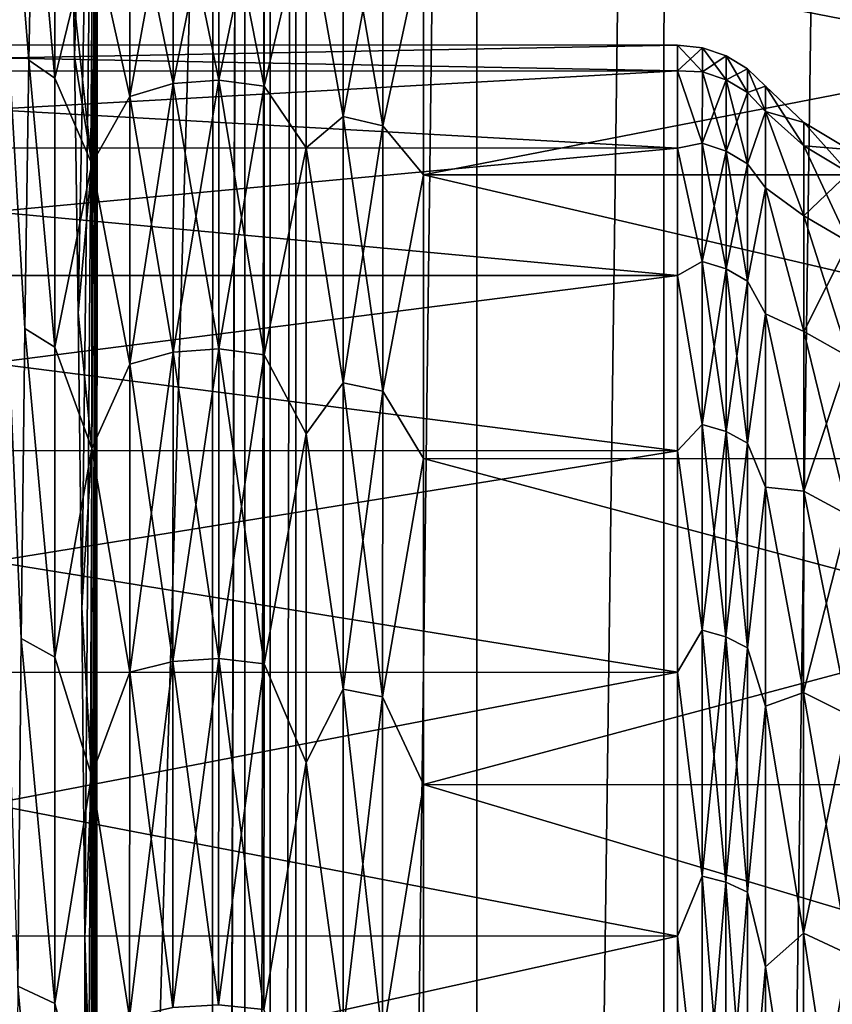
# Model space of a CAD drawing. Header units: metres. Extents: x -205 to 205, y -104 to 104.
# Tile 116 of 256: x -171.34 to -167.82, y 11.25 to 15.51. Entities that reach past the tile are written whole.
import ezdxf

# ---------------------------------------------------------------- set-up
doc = ezdxf.new("R2010")
doc.units = ezdxf.units.M
doc.layers.add('solid_01_2-CONSUMER_EHM_BOX_SW0001', color=7, linetype='CONTINUOUS')

msp = doc.modelspace()

# ---------------------------------------------------------------- linework, layer by layer
at = {"layer": 'solid_01_2-CONSUMER_EHM_BOX_SW0001'}
for points in [[(-200.010849, -74.958488), (-200.010773, 75.041512), (-0.010778, 75.04142)], [(-0.010849, -74.95858), (-200.010849, -74.958488), (-0.010778, 75.04142)], [(-173.512405, -37.4473, 108.5), (-88.501671, 37.540531, 108.5), (-173.501678, 37.5527, 108.5)], [(-173.512405, -37.4473, 108.5), (-88.512413, -37.459469, 108.5), (-88.501671, 37.540531, 108.5)], [(-170.361603, 31.579407, 63.099998), (-170.508255, -20.249424, 63.099998), (-170.508057, -18.946032, 63.099998)], [(-170.361603, 31.579407, 63.099998), (-170.370651, -31.474907, 63.099998), (-170.508255, -20.249424, 63.099998)], [(-170.361603, 31.579407, 63.099998), (-170.508057, -18.946032, 63.099998), (-170.502625, 19.050575, 63.099998)], [(-170.250961, 31.544924, 63.099998), (-170.370651, -31.474907, 63.099998), (-170.361603, 31.579407, 63.099998)], [(-170.250961, 31.544924, 63.099998), (-170.259995, -31.440454, 63.099998), (-170.370651, -31.474907, 63.099998)], [(-170.140442, 31.49754, 63.099998), (-170.259995, -31.440454, 63.099998), (-170.250961, 31.544924, 63.099998)], [(-170.140442, 31.49754, 63.099998), (-170.14946, -31.393101, 63.099998), (-170.259995, -31.440454, 63.099998)], [(-169.356339, 31.160713, 63.099998), (-170.14946, -31.393101, 63.099998), (-170.140442, 31.49754, 63.099998)], [(-169.356339, 31.160713, 63.099998), (-169.365234, -31.056498, 63.099998), (-170.14946, -31.393101, 63.099998)], [(-168.545578, 30.946577, 63.099998), (-169.365234, -31.056498, 63.099998), (-169.356339, 31.160713, 63.099998)], [(-168.545578, 30.946577, 63.099998), (-168.554428, -30.842594, 63.099998), (-169.365234, -31.056498, 63.099998)], [(-167.699509, 30.854471, 63.099998), (-168.554428, -30.842594, 63.099998), (-168.545578, 30.946577, 63.099998)], [(-167.699509, 30.854471, 63.099998), (-167.708328, -30.750729, 63.099998), (-168.554428, -30.842594, 63.099998)], [(-171.602295, 19.050734, 63.099998), (-170.502625, 19.050575, 63.099998), (-171.607727, -18.945875, 63.099998)], [(-171.607727, -18.945875, 63.099998), (-170.502625, 19.050575, 63.099998), (-170.508057, -18.946032, 63.099998)], [(-171.602295, 19.050734, 63.099998), (-171.347366, 11.325692, 38.651791), (-171.332932, 12.831381, 37.294266)], [(-171.602295, 19.050734, 63.099998), (-171.332932, 12.831381, 37.294266), (-171.316849, 14.173913, 35.776382)], [(-171.602295, 19.050734, 63.099998), (-171.316849, 14.173913, 35.776382), (-171.299316, 15.336288, 34.117619)], [(-171.602295, 19.050734, 63.099998), (-171.299316, 15.336288, 34.117619), (-171.280548, 16.303822, 32.339222)], [(-171.102051, 15.352607, 15.282273), (-171.004395, 18.552343, 6), (-171.106506, 15.609095, 15.710594)], [(-171.08551, 14.242788, 13.686998), (-171.004395, 18.552343, 6), (-171.102051, 15.352607, 15.282273)], [(-171.070328, 12.965857, 12.220572), (-171.004395, 18.552343, 6), (-171.08551, 14.242788, 13.686998)], [(-171.070328, 12.965857, 12.220572), (-171.056717, 11.536495, 10.900205), (-171.004395, 18.552343, 6)], [(-171.004395, 18.552343, 6), (-171.056717, 11.536495, 10.900205), (-171.0439, 9.872825, 9.654189)], [(-171.004395, 18.552343, 6), (-171.0439, 9.872825, 9.654189), (-171.033218, 8.07424, 8.610086)], [(-171.004395, 18.552343, 6), (-171.033218, 8.07424, 8.610086), (-171.024841, 6.166399, 7.783002)], [(-171.004395, 18.552343, 6), (-171.024841, 6.166399, 7.783002), (-171.018845, 4.175749, 7.184182)], [(-171.004395, 18.552343, 6), (-171.018845, 4.175749, 7.184182), (-171.01535, 2.127889, 6.821424)], [(-171.004395, 18.552343, 6), (-171.01535, 2.127889, 6.821424), (-171.014374, 0.052396, 6.7)], [(-171.004395, 18.552343, 6), (-171.014374, 0.052396, 6.7), (-171.009689, -18.447657, 6)], [(-162.804398, 18.551168, 6), (-171.004395, 18.552343, 6), (-171.009689, -18.447657, 6)], [(-162.804398, 18.551168, 6), (-171.009689, -18.447657, 6), (-162.809692, -18.44883, 6)], [(-171.280548, 16.303822, 32.339222), (-171.299316, 15.336288, 34.117619), (-171.187241, 15.258441, 34.054607)], [(-171.280548, 16.303822, 32.339222), (-171.187241, 15.258441, 34.054607), (-171.187103, 16.232605, 32.291992)], [(-171.027267, 15.919539, 32.468727), (-171.187103, 16.232605, 32.291992), (-171.187241, 15.258441, 34.054607)], [(-170.476669, 16.224216, 32.287998), (-170.674759, 16.208218, 32.280281), (-170.674911, 15.235518, 34.040249)], [(-170.476807, 15.25055, 34.049713), (-170.476669, 16.224216, 32.287998), (-170.674911, 15.235518, 34.040249)], [(-170.476669, 16.224216, 16.712), (-170.476807, 15.25055, 14.950286), (-170.674759, 16.208218, 16.719719)], [(-170.280457, 15.223741, 14.967113), (-170.476807, 15.25055, 14.950286), (-170.476669, 16.224216, 16.712)], [(-170.280319, 16.19569, 32.274277), (-170.476669, 16.224216, 32.287998), (-170.476807, 15.25055, 34.049713)], [(-170.280319, 16.19569, 16.725723), (-170.280457, 15.223741, 14.967113), (-170.476669, 16.224216, 16.712)], [(-170.674759, 16.208218, 32.280281), (-170.862366, 16.148685, 32.251598), (-170.862503, 15.179572, 34.005081)], [(-170.674911, 15.235518, 34.040249), (-170.674759, 16.208218, 32.280281), (-170.862503, 15.179572, 34.005081)], [(-170.674759, 16.208218, 16.719719), (-170.674911, 15.235518, 14.959749), (-170.862366, 16.148685, 16.7484)], [(-170.476807, 15.25055, 14.950286), (-170.674911, 15.235518, 14.959749), (-170.674759, 16.208218, 16.719719)], [(-170.280457, 15.223741, 34.032887), (-170.280319, 16.19569, 32.274277), (-170.476807, 15.25055, 34.049713)], [(-170.098022, 15.993627, 16.493921), (-170.280457, 15.223741, 14.967113), (-170.280319, 16.19569, 16.725723)], [(-170.098022, 15.993627, 32.506077), (-170.280319, 16.19569, 32.274277), (-170.280457, 15.223741, 34.032887)], [(-170.862503, 15.179572, 34.005081), (-170.862366, 16.148685, 32.251598), (-171.027267, 15.919539, 32.468727)], [(-170.862366, 16.148685, 16.7484), (-170.862503, 15.179572, 14.99492), (-171.027267, 15.919539, 16.531273)], [(-170.674911, 15.235518, 14.959749), (-170.862503, 15.179572, 14.99492), (-170.862366, 16.148685, 16.7484)], [(-169.937851, 15.092171, 15.049754), (-170.098022, 15.993627, 16.493921), (-169.937714, 16.055695, 16.793119)], [(-169.937714, 16.055695, 32.206882), (-170.098022, 15.993627, 32.506077), (-169.937851, 15.092171, 33.950245)], [(-169.937714, 16.055695, 32.206882), (-169.937851, 15.092171, 33.950245), (-169.766281, 16.013487, 32.186565)], [(-169.937851, 15.092171, 15.049754), (-169.937714, 16.055695, 16.793119), (-169.766418, 15.052504, 15.074663)], [(-169.937714, 16.055695, 16.793119), (-169.766281, 16.013487, 16.813433), (-169.766418, 15.052504, 15.074663)], [(-169.937851, 15.092171, 33.950245), (-169.766418, 15.052504, 33.925335), (-169.766281, 16.013487, 32.186565)], [(-169.58963, 15.869438, 32.443745), (-169.766281, 16.013487, 32.186565), (-169.766418, 15.052504, 33.925335)], [(-169.766418, 15.052504, 15.074663), (-169.766281, 16.013487, 16.813433), (-169.58963, 15.869438, 16.556255)], [(-170.098022, 15.993627, 16.493921), (-170.098175, 14.956388, 14.697371), (-170.280457, 15.223741, 14.967113)], [(-170.098175, 14.956388, 34.302631), (-170.098022, 15.993627, 32.506077), (-170.280457, 15.223741, 34.032887)], [(-169.937851, 15.092171, 15.049754), (-170.098175, 14.956388, 14.697371), (-170.098022, 15.993627, 16.493921)], [(-169.937851, 15.092171, 33.950245), (-170.098022, 15.993627, 32.506077), (-170.098175, 14.956388, 34.302631)], [(-171.02742, 14.887147, 34.256901), (-171.027267, 15.919539, 32.468727), (-171.187241, 15.258441, 34.054607)], [(-171.106506, 15.609095, 15.710594), (-171.027267, 15.919539, 16.531273), (-171.02742, 14.887147, 14.743098)], [(-170.862503, 15.179572, 34.005081), (-171.027267, 15.919539, 32.468727), (-171.02742, 14.887147, 34.256901)], [(-170.862503, 15.179572, 14.99492), (-171.02742, 14.887147, 14.743098), (-171.027267, 15.919539, 16.531273)], [(-169.589767, 14.840275, 34.226311), (-169.58963, 15.869438, 32.443745), (-169.766418, 15.052504, 33.925335)], [(-169.766418, 15.052504, 15.074663), (-169.58963, 15.869438, 16.556255), (-169.589767, 14.840275, 14.773691)], [(-164.304779, 15.868699, 32.443691), (-169.58963, 15.869438, 32.443745), (-169.589767, 14.840275, 34.226311)], [(-164.304916, 14.839557, 14.773755), (-169.589767, 14.840275, 14.773691), (-169.58963, 15.869438, 16.556255)], [(-164.304916, 14.83954, 34.226269), (-164.304779, 15.868699, 32.443691), (-169.589767, 14.840275, 34.226311)], [(-164.304779, 15.86871, 16.556332), (-164.304916, 14.839557, 14.773755), (-169.58963, 15.869438, 16.556255)], [(-171.102051, 15.352607, 15.282273), (-171.106506, 15.609095, 15.710594), (-171.02742, 14.887147, 14.743098)], [(-174.433197, 15.288851, 22.639496), (-168.48912, 15.401983, 24.5), (-174.433182, 15.402834, 24.5)], [(-174.433197, 15.288851, 26.360504), (-174.433182, 15.402834, 24.5), (-168.489136, 15.290065, 26.350239)], [(-174.433197, 15.288851, 22.639496), (-168.489136, 15.290065, 22.649761), (-168.48912, 15.401983, 24.5)], [(-174.433182, 15.402834, 24.5), (-168.48912, 15.401983, 24.5), (-168.489136, 15.290065, 26.350239)], [(-168.381485, 15.390246, 24.5), (-168.48912, 15.401983, 24.5), (-168.489136, 15.290065, 22.649761)], [(-168.489136, 15.290065, 26.350239), (-168.48912, 15.401983, 24.5), (-168.3815, 15.286534, 26.280666)], [(-168.3815, 15.286534, 26.280666), (-168.48912, 15.401983, 24.5), (-168.381485, 15.390246, 24.5)], [(-168.3815, 15.286534, 22.719334), (-168.381485, 15.390246, 24.5), (-168.489136, 15.290065, 22.649761)], [(-168.27861, 15.35548, 24.5), (-168.381485, 15.390246, 24.5), (-168.3815, 15.286534, 22.719334)], [(-168.278625, 15.252003, 26.27663), (-168.3815, 15.286534, 26.280666), (-168.381485, 15.390246, 24.5)], [(-168.278625, 15.252003, 26.27663), (-168.381485, 15.390246, 24.5), (-168.27861, 15.35548, 24.5)], [(-171.299316, 15.336288, 34.117619), (-171.316849, 14.173913, 35.776382), (-171.187408, 14.093052, 35.697071)], [(-171.299316, 15.336288, 34.117619), (-171.187408, 14.093052, 35.697071), (-171.187241, 15.258441, 34.054607)], [(-171.08551, 14.242788, 13.686998), (-171.102051, 15.352607, 15.282273), (-171.02742, 14.887147, 14.743098)], [(-168.278625, 15.252003, 22.72337), (-168.27861, 15.35548, 24.5), (-168.3815, 15.286534, 22.719334)], [(-168.185669, 15.299324, 24.5), (-168.27861, 15.35548, 24.5), (-168.278625, 15.252003, 22.72337)], [(-168.185684, 15.196226, 26.270113), (-168.278625, 15.252003, 26.27663), (-168.27861, 15.35548, 24.5)], [(-168.185684, 15.196226, 26.270113), (-168.27861, 15.35548, 24.5), (-168.185669, 15.299324, 24.5)], [(-174.433243, 14.957135, 20.828207), (-168.489182, 14.95594, 20.826504), (-168.489136, 15.290065, 22.649761)], [(-174.433197, 15.288851, 22.639496), (-174.433243, 14.957135, 20.828207), (-168.489136, 15.290065, 22.649761)], [(-174.433243, 14.957135, 28.171793), (-174.433197, 15.288851, 26.360504), (-168.489182, 14.95594, 28.173496)], [(-174.433197, 15.288851, 26.360504), (-168.489136, 15.290065, 26.350239), (-168.489182, 14.95594, 28.173496)], [(-168.381546, 14.976801, 20.962749), (-168.489136, 15.290065, 22.649761), (-168.489182, 14.95594, 20.826504)], [(-168.489182, 14.95594, 28.173496), (-168.489136, 15.290065, 26.350239), (-168.381546, 14.976801, 28.037251)], [(-168.381546, 14.976801, 20.962749), (-168.3815, 15.286534, 22.719334), (-168.489136, 15.290065, 22.649761)], [(-168.489136, 15.290065, 26.350239), (-168.3815, 15.286534, 26.280666), (-168.381546, 14.976801, 28.037251)], [(-168.278625, 15.252003, 22.72337), (-168.3815, 15.286534, 22.719334), (-168.381546, 14.976801, 20.962749)], [(-168.278671, 14.942971, 28.029236), (-168.381546, 14.976801, 28.037251), (-168.3815, 15.286534, 26.280666)], [(-168.278625, 15.252003, 26.27663), (-168.278671, 14.942971, 28.029236), (-168.3815, 15.286534, 26.280666)], [(-168.185684, 15.196226, 22.729887), (-168.185669, 15.299324, 24.5), (-168.278625, 15.252003, 22.72337)], [(-168.185684, 15.196226, 22.729887), (-168.107117, 15.224509, 24.5), (-168.185669, 15.299324, 24.5)], [(-168.185684, 15.196226, 26.270113), (-168.185669, 15.299324, 24.5), (-168.107132, 15.113884, 26.328852)], [(-168.185669, 15.299324, 24.5), (-168.107117, 15.224509, 24.5), (-168.107132, 15.113884, 26.328852)], [(-171.02742, 14.887147, 34.256901), (-171.187241, 15.258441, 34.054607), (-171.187408, 14.093052, 35.697071)], [(-170.674911, 15.235518, 34.040249), (-170.862503, 15.179572, 34.005081), (-170.862671, 14.020224, 35.63903)], [(-170.675064, 14.071879, 35.680244), (-170.674911, 15.235518, 34.040249), (-170.862671, 14.020224, 35.63903)], [(-170.674911, 15.235518, 14.959749), (-170.675064, 14.071879, 13.319756), (-170.862503, 15.179572, 14.99492)], [(-170.476807, 15.25055, 34.049713), (-170.674911, 15.235518, 34.040249), (-170.675064, 14.071879, 35.680244)], [(-170.476974, 14.085758, 35.691334), (-170.476807, 15.25055, 34.049713), (-170.675064, 14.071879, 35.680244)], [(-170.476974, 14.085758, 13.308665), (-170.675064, 14.071879, 13.319756), (-170.674911, 15.235518, 14.959749)], [(-170.476807, 15.25055, 14.950286), (-170.476974, 14.085758, 13.308665), (-170.674911, 15.235518, 14.959749)], [(-170.280624, 14.061001, 13.328385), (-170.476974, 14.085758, 13.308665), (-170.476807, 15.25055, 14.950286)], [(-170.280457, 15.223741, 34.032887), (-170.476807, 15.25055, 34.049713), (-170.476974, 14.085758, 35.691334)], [(-170.280457, 15.223741, 14.967113), (-170.280624, 14.061001, 13.328385), (-170.476807, 15.25055, 14.950286)], [(-168.278671, 14.942971, 20.970764), (-168.278625, 15.252003, 22.72337), (-168.381546, 14.976801, 20.962749)], [(-168.185684, 15.196226, 22.729887), (-168.278625, 15.252003, 22.72337), (-168.278671, 14.942971, 20.970764)], [(-168.18573, 14.888329, 28.016289), (-168.278671, 14.942971, 28.029236), (-168.278625, 15.252003, 26.27663)], [(-168.185684, 15.196226, 26.270113), (-168.18573, 14.888329, 28.016289), (-168.278625, 15.252003, 26.27663)], [(-170.280624, 14.061001, 35.671616), (-170.280457, 15.223741, 34.032887), (-170.476974, 14.085758, 35.691334)], [(-170.098175, 14.956388, 14.697371), (-170.280624, 14.061001, 13.328385), (-170.280457, 15.223741, 14.967113)], [(-170.098175, 14.956388, 34.302631), (-170.280457, 15.223741, 34.032887), (-170.280624, 14.061001, 35.671616)], [(-168.18573, 14.888329, 20.983711), (-168.185684, 15.196226, 22.729887), (-168.278671, 14.942971, 20.970764)], [(-168.185684, 15.196226, 26.270113), (-168.107132, 15.113884, 26.328852), (-168.18573, 14.888329, 28.016289)], [(-168.18573, 14.888329, 20.983711), (-168.107132, 15.113884, 22.671148), (-168.185684, 15.196226, 22.729887)], [(-168.185684, 15.196226, 22.729887), (-168.107132, 15.113884, 22.671148), (-168.107117, 15.224509, 24.5)], [(-168.107132, 15.113884, 26.328852), (-168.107117, 15.224509, 24.5), (-167.942169, 14.965869, 26.243193)], [(-168.107132, 15.113884, 22.671148), (-167.942154, 15.067399, 24.5), (-168.107117, 15.224509, 24.5)], [(-168.107117, 15.224509, 24.5), (-167.942154, 15.067399, 24.5), (-167.942169, 14.965869, 26.243193)], [(-170.862671, 14.020224, 35.63903), (-170.862503, 15.179572, 34.005081), (-171.02742, 14.887147, 34.256901)], [(-170.862503, 15.179572, 14.99492), (-170.862671, 14.020224, 13.36097), (-171.02742, 14.887147, 14.743098)], [(-170.675064, 14.071879, 13.319756), (-170.862671, 14.020224, 13.36097), (-170.862503, 15.179572, 14.99492)], [(-168.18573, 14.888329, 28.016289), (-168.107132, 15.113884, 26.328852), (-168.107178, 14.783622, 28.131037)], [(-168.18573, 14.888329, 20.983711), (-168.107178, 14.783622, 20.868963), (-168.107132, 15.113884, 22.671148)], [(-168.107178, 14.783622, 28.131037), (-168.107132, 15.113884, 26.328852), (-167.942215, 14.662654, 27.962811)], [(-167.942215, 14.662654, 21.037189), (-168.107132, 15.113884, 22.671148), (-168.107178, 14.783622, 20.868963)], [(-168.107132, 15.113884, 26.328852), (-167.942169, 14.965869, 26.243193), (-167.942215, 14.662654, 27.962811)], [(-167.942169, 14.965869, 22.756807), (-167.942154, 15.067399, 24.5), (-168.107132, 15.113884, 22.671148)], [(-167.942215, 14.662654, 21.037189), (-167.942169, 14.965869, 22.756807), (-168.107132, 15.113884, 22.671148)], [(-169.938019, 13.939511, 13.425232), (-170.098175, 14.956388, 14.697371), (-169.937851, 15.092171, 15.049754)], [(-169.937851, 15.092171, 33.950245), (-170.098175, 14.956388, 34.302631), (-169.938019, 13.939511, 35.574768)], [(-169.937851, 15.092171, 33.950245), (-169.938019, 13.939511, 35.574768), (-169.766418, 15.052504, 33.925335)], [(-169.938019, 13.939511, 13.425232), (-169.937851, 15.092171, 15.049754), (-169.766571, 13.902882, 13.454423)], [(-169.937851, 15.092171, 15.049754), (-169.766418, 15.052504, 15.074663), (-169.766571, 13.902882, 13.454423)], [(-167.746994, 14.848738, 26.229506), (-167.942169, 14.965869, 26.243193), (-167.942154, 15.067399, 24.5)], [(-167.942169, 14.965869, 22.756807), (-167.746979, 14.949471, 24.5), (-167.942154, 15.067399, 24.5)], [(-167.746979, 14.949471, 24.5), (-167.746994, 14.848738, 26.229506), (-167.942154, 15.067399, 24.5)], [(-169.938019, 13.939511, 35.574768), (-169.766571, 13.902882, 35.545578), (-169.766418, 15.052504, 33.925335)], [(-169.589767, 14.840275, 34.226311), (-169.766418, 15.052504, 33.925335), (-169.766571, 13.902882, 35.545578)], [(-169.766571, 13.902882, 13.454423), (-169.766418, 15.052504, 15.074663), (-169.589767, 14.840275, 14.773691)], [(-168.381622, 14.465235, 19.254), (-168.381546, 14.976801, 20.962749), (-168.489182, 14.95594, 20.826504)], [(-168.489182, 14.95594, 28.173496), (-168.381546, 14.976801, 28.037251), (-168.381622, 14.465235, 29.746)], [(-168.278671, 14.942971, 20.970764), (-168.381546, 14.976801, 20.962749), (-168.381622, 14.465235, 19.254)], [(-168.278748, 14.432565, 29.734114), (-168.381622, 14.465235, 29.746), (-168.381546, 14.976801, 28.037251)], [(-168.278671, 14.942971, 28.029236), (-168.278748, 14.432565, 29.734114), (-168.381546, 14.976801, 28.037251)], [(-174.433243, 14.957135, 20.828207), (-174.433319, 14.40401, 19.05562), (-168.489182, 14.95594, 20.826504)], [(-174.433319, 14.40401, 29.94438), (-174.433243, 14.957135, 28.171793), (-168.489258, 14.404483, 29.943186)], [(-174.433319, 14.40401, 19.05562), (-168.489258, 14.404483, 19.056814), (-168.489182, 14.95594, 20.826504)], [(-174.433243, 14.957135, 28.171793), (-168.489182, 14.95594, 28.173496), (-168.489258, 14.404483, 29.943186)], [(-170.098175, 14.956388, 14.697371), (-170.098343, 13.717595, 13.033383), (-170.280624, 14.061001, 13.328385)], [(-170.098343, 13.717595, 35.966618), (-170.098175, 14.956388, 34.302631), (-170.280624, 14.061001, 35.671616)], [(-169.938019, 13.939511, 13.425232), (-170.098343, 13.717595, 13.033383), (-170.098175, 14.956388, 14.697371)], [(-169.938019, 13.939511, 35.574768), (-170.098175, 14.956388, 34.302631), (-170.098343, 13.717595, 35.966618)], [(-168.381622, 14.465235, 19.254), (-168.489182, 14.95594, 20.826504), (-168.489258, 14.404483, 19.056814)], [(-168.489258, 14.404483, 29.943186), (-168.489182, 14.95594, 28.173496), (-168.381622, 14.465235, 29.746)], [(-168.278748, 14.432565, 19.265886), (-168.278671, 14.942971, 20.970764), (-168.381622, 14.465235, 19.254)], [(-168.18573, 14.888329, 20.983711), (-168.278671, 14.942971, 20.970764), (-168.278748, 14.432565, 19.265886)], [(-168.185806, 14.379794, 29.714912), (-168.278748, 14.432565, 29.734114), (-168.278671, 14.942971, 28.029236)], [(-168.18573, 14.888329, 28.016289), (-168.185806, 14.379794, 29.714912), (-168.278671, 14.942971, 28.029236)], [(-167.747025, 14.547904, 27.935621), (-167.942215, 14.662654, 27.962811), (-167.942169, 14.965869, 26.243193)], [(-167.746994, 14.848738, 22.770494), (-167.942169, 14.965869, 22.756807), (-167.942215, 14.662654, 21.037189)], [(-167.746994, 14.848738, 26.229506), (-167.747025, 14.547904, 27.935621), (-167.942169, 14.965869, 26.243193)], [(-167.746994, 14.848738, 22.770494), (-167.746979, 14.949471, 24.5), (-167.942169, 14.965869, 22.756807)], [(-168.185806, 14.379794, 19.285088), (-168.18573, 14.888329, 20.983711), (-168.278748, 14.432565, 19.265886)], [(-168.18573, 14.888329, 28.016289), (-168.107178, 14.783622, 28.131037), (-168.185806, 14.379794, 29.714912)], [(-168.185806, 14.379794, 19.285088), (-168.107178, 14.783622, 20.868963), (-168.18573, 14.888329, 20.983711)], [(-171.027588, 13.654136, 35.913139), (-171.02742, 14.887147, 34.256901), (-171.187408, 14.093052, 35.697071)], [(-171.08551, 14.242788, 13.686998), (-171.02742, 14.887147, 14.743098), (-171.027588, 13.654136, 13.08686)], [(-170.862671, 14.020224, 35.63903), (-171.02742, 14.887147, 34.256901), (-171.027588, 13.654136, 35.913139)], [(-170.862671, 14.020224, 13.36097), (-171.027588, 13.654136, 13.08686), (-171.02742, 14.887147, 14.743098)], [(-167.747025, 14.547904, 21.064379), (-167.746994, 14.848738, 22.770494), (-167.942215, 14.662654, 21.037189)], [(-169.589951, 13.611127, 35.877342), (-169.589767, 14.840275, 34.226311), (-169.766571, 13.902882, 35.545578)], [(-169.766571, 13.902882, 13.454423), (-169.589767, 14.840275, 14.773691), (-169.589951, 13.611127, 13.12266)], [(-164.305099, 13.610391, 35.877319), (-169.589767, 14.840275, 34.226311), (-169.589951, 13.611127, 35.877342)], [(-164.305099, 13.610409, 13.122701), (-169.589951, 13.611127, 13.12266), (-169.589767, 14.840275, 14.773691)], [(-164.305099, 13.610391, 35.877319), (-164.304916, 14.83954, 34.226269), (-169.589767, 14.840275, 34.226311)], [(-164.304916, 14.839557, 14.773755), (-164.305099, 13.610409, 13.122701), (-169.589767, 14.840275, 14.773691)], [(-168.185806, 14.379794, 29.714912), (-168.107178, 14.783622, 28.131037), (-168.107254, 14.238538, 29.880272)], [(-168.185806, 14.379794, 19.285088), (-168.107254, 14.238538, 19.119728), (-168.107178, 14.783622, 20.868963)], [(-168.107254, 14.238538, 29.880272), (-168.107178, 14.783622, 28.131037), (-167.942276, 14.161854, 29.635601)], [(-167.942276, 14.161854, 19.364399), (-168.107178, 14.783622, 20.868963), (-168.107254, 14.238538, 19.119728)], [(-168.107178, 14.783622, 28.131037), (-167.942215, 14.662654, 27.962811), (-167.942276, 14.161854, 29.635601)], [(-167.942276, 14.161854, 19.364399), (-167.942215, 14.662654, 21.037189), (-168.107178, 14.783622, 20.868963)], [(-167.747101, 14.051036, 29.595278), (-167.942276, 14.161854, 29.635601), (-167.942215, 14.662654, 27.962811)], [(-167.747025, 14.547904, 21.064379), (-167.942215, 14.662654, 21.037189), (-167.942276, 14.161854, 19.364399)], [(-167.747025, 14.547904, 27.935621), (-167.747101, 14.051036, 29.595278), (-167.942215, 14.662654, 27.962811)], [(-167.747101, 14.051036, 19.404722), (-167.747025, 14.547904, 21.064379), (-167.942276, 14.161854, 19.364399)], [(-168.381714, 13.758754, 17.616194), (-168.381622, 14.465235, 19.254), (-168.489258, 14.404483, 19.056814)], [(-168.489258, 14.404483, 29.943186), (-168.381622, 14.465235, 29.746), (-168.381714, 13.758754, 31.383806)], [(-168.278748, 14.432565, 19.265886), (-168.381622, 14.465235, 19.254), (-168.381714, 13.758754, 17.616194)], [(-168.278854, 13.727684, 31.36821), (-168.381714, 13.758754, 31.383806), (-168.381622, 14.465235, 29.746)], [(-168.278748, 14.432565, 29.734114), (-168.278854, 13.727684, 31.36821), (-168.381622, 14.465235, 29.746)], [(-168.278854, 13.727684, 17.63179), (-168.278748, 14.432565, 19.265886), (-168.381714, 13.758754, 17.616194)], [(-168.185806, 14.379794, 19.285088), (-168.278748, 14.432565, 19.265886), (-168.278854, 13.727684, 17.63179)], [(-168.185898, 13.6775, 31.343014), (-168.278854, 13.727684, 31.36821), (-168.278748, 14.432565, 29.734114)], [(-168.185806, 14.379794, 29.714912), (-168.185898, 13.6775, 31.343014), (-168.278748, 14.432565, 29.734114)], [(-174.433426, 13.645578, 17.368923), (-168.489365, 13.643733, 17.366499), (-168.489258, 14.404483, 19.056814)], [(-174.433319, 14.40401, 19.05562), (-174.433426, 13.645578, 17.368923), (-168.489258, 14.404483, 19.056814)], [(-174.433426, 13.645578, 31.631077), (-174.433319, 14.40401, 29.94438), (-168.489365, 13.643733, 31.633501)], [(-174.433319, 14.40401, 29.94438), (-168.489258, 14.404483, 29.943186), (-168.489365, 13.643733, 31.633501)], [(-168.381714, 13.758754, 17.616194), (-168.489258, 14.404483, 19.056814), (-168.489365, 13.643733, 17.366499)], [(-168.489365, 13.643733, 31.633501), (-168.489258, 14.404483, 29.943186), (-168.381714, 13.758754, 31.383806)], [(-168.185898, 13.6775, 17.656986), (-168.185806, 14.379794, 19.285088), (-168.278854, 13.727684, 17.63179)], [(-168.185806, 14.379794, 29.714912), (-168.107254, 14.238538, 29.880272), (-168.185898, 13.6775, 31.343014)], [(-168.185898, 13.6775, 17.656986), (-168.107254, 14.238538, 19.119728), (-168.185806, 14.379794, 19.285088)], [(-171.070328, 12.965857, 12.220572), (-171.08551, 14.242788, 13.686998), (-171.027588, 13.654136, 13.08686)], [(-168.185898, 13.6775, 31.343014), (-168.107254, 14.238538, 29.880272), (-168.107361, 13.486582, 31.55105)], [(-168.185898, 13.6775, 17.656986), (-168.107361, 13.486582, 17.44895), (-168.107254, 14.238538, 19.119728)], [(-168.107361, 13.486582, 31.55105), (-168.107254, 14.238538, 29.880272), (-167.942383, 13.470241, 31.238941)], [(-167.942383, 13.470241, 17.761059), (-168.107254, 14.238538, 19.119728), (-168.107361, 13.486582, 17.44895)], [(-168.107254, 14.238538, 29.880272), (-167.942276, 14.161854, 29.635601), (-167.942383, 13.470241, 31.238941)], [(-167.942383, 13.470241, 17.761059), (-167.942276, 14.161854, 19.364399), (-168.107254, 14.238538, 19.119728)], [(-171.316849, 14.173913, 35.776382), (-171.332932, 12.831381, 37.294266), (-171.187607, 12.751093, 37.198723)], [(-171.316849, 14.173913, 35.776382), (-171.187607, 12.751093, 37.198723), (-171.187408, 14.093052, 35.697071)], [(-167.747192, 13.364853, 31.186028), (-167.942383, 13.470241, 31.238941), (-167.942276, 14.161854, 29.635601)], [(-167.747101, 14.051036, 19.404722), (-167.942276, 14.161854, 19.364399), (-167.942383, 13.470241, 17.761059)], [(-167.747101, 14.051036, 29.595278), (-167.747192, 13.364853, 31.186028), (-167.942276, 14.161854, 29.635601)], [(-171.027588, 13.654136, 35.913139), (-171.187408, 14.093052, 35.697071), (-171.187607, 12.751093, 37.198723)], [(-170.476974, 14.085758, 35.691334), (-170.675064, 14.071879, 35.680244), (-170.675262, 12.731937, 37.179642)], [(-170.477173, 12.744487, 37.192219), (-170.476974, 14.085758, 35.691334), (-170.675262, 12.731937, 37.179642)], [(-170.476974, 14.085758, 13.308665), (-170.477173, 12.744487, 11.807781), (-170.675064, 14.071879, 13.319756)], [(-170.280807, 12.722094, 11.830147), (-170.477173, 12.744487, 11.807781), (-170.476974, 14.085758, 13.308665)], [(-170.280624, 14.061001, 35.671616), (-170.476974, 14.085758, 35.691334), (-170.477173, 12.744487, 37.192219)], [(-170.280624, 14.061001, 13.328385), (-170.280807, 12.722094, 11.830147), (-170.476974, 14.085758, 13.308665)], [(-170.675064, 14.071879, 35.680244), (-170.862671, 14.020224, 35.63903), (-170.862854, 12.685221, 37.132896)], [(-170.675262, 12.731937, 37.179642), (-170.675064, 14.071879, 35.680244), (-170.862854, 12.685221, 37.132896)], [(-170.675064, 14.071879, 13.319756), (-170.675262, 12.731937, 11.820359), (-170.862671, 14.020224, 13.36097)], [(-170.477173, 12.744487, 11.807781), (-170.675262, 12.731937, 11.820359), (-170.675064, 14.071879, 13.319756)], [(-170.280807, 12.722094, 37.169853), (-170.280624, 14.061001, 35.671616), (-170.477173, 12.744487, 37.192219)], [(-170.098343, 13.717595, 13.033383), (-170.280807, 12.722094, 11.830147), (-170.280624, 14.061001, 13.328385)], [(-170.098343, 13.717595, 35.966618), (-170.280624, 14.061001, 35.671616), (-170.280807, 12.722094, 37.169853)], [(-167.747192, 13.364853, 17.813972), (-167.747101, 14.051036, 19.404722), (-167.942383, 13.470241, 17.761059)], [(-170.862854, 12.685221, 37.132896), (-170.862671, 14.020224, 35.63903), (-171.027588, 13.654136, 35.913139)], [(-170.862671, 14.020224, 13.36097), (-170.862854, 12.685221, 11.867102), (-171.027588, 13.654136, 13.08686)], [(-170.675262, 12.731937, 11.820359), (-170.862854, 12.685221, 11.867102), (-170.862671, 14.020224, 13.36097)], [(-169.938217, 12.612209, 11.939981), (-170.098343, 13.717595, 13.033383), (-169.938019, 13.939511, 13.425232)], [(-169.938019, 13.939511, 35.574768), (-170.098343, 13.717595, 35.966618), (-169.938217, 12.612209, 37.06002)], [(-169.938019, 13.939511, 35.574768), (-169.938217, 12.612209, 37.06002), (-169.766571, 13.902882, 35.545578)], [(-169.938217, 12.612209, 11.939981), (-169.938019, 13.939511, 13.425232), (-169.766769, 12.579079, 11.973087)], [(-169.938019, 13.939511, 13.425232), (-169.766571, 13.902882, 13.454423), (-169.766769, 12.579079, 11.973087)], [(-169.938217, 12.612209, 37.06002), (-169.766769, 12.579079, 37.026913), (-169.766571, 13.902882, 35.545578)], [(-169.589951, 13.611127, 35.877342), (-169.766571, 13.902882, 35.545578), (-169.766769, 12.579079, 37.026913)], [(-169.766769, 12.579079, 11.973087), (-169.766571, 13.902882, 13.454423), (-169.589951, 13.611127, 13.12266)], [(-168.381851, 12.866913, 16.071478), (-168.381714, 13.758754, 17.616194), (-168.489365, 13.643733, 17.366499)], [(-168.489365, 13.643733, 31.633501), (-168.381714, 13.758754, 31.383806), (-168.381851, 12.866913, 32.92852)], [(-168.278854, 13.727684, 17.63179), (-168.381714, 13.758754, 17.616194), (-168.381851, 12.866913, 16.071478)], [(-168.278976, 12.837863, 32.909424), (-168.381851, 12.866913, 32.92852), (-168.381714, 13.758754, 31.383806)], [(-168.278854, 13.727684, 31.36821), (-168.278976, 12.837863, 32.909424), (-168.381714, 13.758754, 31.383806)], [(-170.098343, 13.717595, 13.033383), (-170.098557, 12.294002, 11.524463), (-170.280807, 12.722094, 11.830147)], [(-170.098557, 12.294002, 37.475536), (-170.098343, 13.717595, 35.966618), (-170.280807, 12.722094, 37.169853)], [(-169.938217, 12.612209, 11.939981), (-170.098557, 12.294002, 11.524463), (-170.098343, 13.717595, 13.033383)], [(-169.938217, 12.612209, 37.06002), (-170.098343, 13.717595, 35.966618), (-170.098557, 12.294002, 37.475536)], [(-168.278976, 12.837863, 16.090574), (-168.278854, 13.727684, 17.63179), (-168.381851, 12.866913, 16.071478)], [(-168.185898, 13.6775, 17.656986), (-168.278854, 13.727684, 17.63179), (-168.278976, 12.837863, 16.090574)], [(-168.186035, 12.790943, 32.878574), (-168.278976, 12.837863, 32.909424), (-168.278854, 13.727684, 31.36821)], [(-168.185898, 13.6775, 31.343014), (-168.186035, 12.790943, 32.878574), (-168.278854, 13.727684, 31.36821)], [(-171.027802, 12.237148, 37.41507), (-171.027588, 13.654136, 35.913139), (-171.187607, 12.751093, 37.198723)], [(-171.070328, 12.965857, 12.220572), (-171.027588, 13.654136, 13.08686), (-171.027802, 12.237148, 11.584929)], [(-170.862854, 12.685221, 37.132896), (-171.027588, 13.654136, 35.913139), (-171.027802, 12.237148, 37.41507)], [(-170.862854, 12.685221, 11.867102), (-171.027802, 12.237148, 11.584929), (-171.027588, 13.654136, 13.08686)], [(-168.186035, 12.790943, 16.121426), (-168.185898, 13.6775, 17.656986), (-168.278976, 12.837863, 16.090574)], [(-168.185898, 13.6775, 31.343014), (-168.107361, 13.486582, 31.55105), (-168.186035, 12.790943, 32.878574)], [(-168.186035, 12.790943, 16.121426), (-168.107361, 13.486582, 17.44895), (-168.185898, 13.6775, 17.656986)], [(-174.433426, 13.645578, 17.368923), (-174.433563, 12.683743, 15.778624), (-168.489365, 13.643733, 17.366499)], [(-174.433563, 12.683743, 33.221375), (-174.433426, 13.645578, 31.631077), (-168.489502, 12.684786, 33.219795)], [(-174.433563, 12.683743, 15.778624), (-168.489502, 12.684786, 15.780206), (-168.489365, 13.643733, 17.366499)], [(-174.433426, 13.645578, 31.631077), (-168.489365, 13.643733, 31.633501), (-168.489502, 12.684786, 33.219795)], [(-169.590149, 12.198618, 37.374512), (-169.589951, 13.611127, 35.877342), (-169.766769, 12.579079, 37.026913)], [(-169.766769, 12.579079, 11.973087), (-169.589951, 13.611127, 13.12266), (-169.590149, 12.198618, 11.625486)], [(-164.305099, 13.610391, 35.877319), (-169.589951, 13.611127, 35.877342), (-169.590149, 12.198618, 37.374512)], [(-164.305298, 12.19786, 11.625484), (-169.590149, 12.198618, 11.625486), (-169.589951, 13.611127, 13.12266)], [(-164.305298, 12.197839, 37.374535), (-164.305099, 13.610391, 35.877319), (-169.590149, 12.198618, 37.374512)], [(-164.305099, 13.610409, 13.122701), (-164.305298, 12.19786, 11.625484), (-169.589951, 13.611127, 13.12266)], [(-168.381851, 12.866913, 16.071478), (-168.489365, 13.643733, 17.366499), (-168.489502, 12.684786, 15.780206)], [(-168.489502, 12.684786, 33.219795), (-168.489365, 13.643733, 31.633501), (-168.381851, 12.866913, 32.92852)], [(-168.186035, 12.790943, 32.878574), (-168.107361, 13.486582, 31.55105), (-168.107498, 12.538717, 33.119007)], [(-168.186035, 12.790943, 16.121426), (-168.107498, 12.538717, 15.880992), (-168.107361, 13.486582, 17.44895)], [(-168.107498, 12.538717, 33.119007), (-168.107361, 13.486582, 31.55105), (-167.942505, 12.597167, 32.751148)], [(-167.942505, 12.597167, 16.248852), (-168.107361, 13.486582, 17.44895), (-168.107498, 12.538717, 15.880992)], [(-168.107361, 13.486582, 31.55105), (-167.942383, 13.470241, 31.238941), (-167.942505, 12.597167, 32.751148)], [(-167.942505, 12.597167, 16.248852), (-167.942383, 13.470241, 17.761059), (-168.107361, 13.486582, 17.44895)], [(-167.74733, 12.498634, 32.686363), (-167.942505, 12.597167, 32.751148), (-167.942383, 13.470241, 31.238941)], [(-167.747192, 13.364853, 17.813972), (-167.942383, 13.470241, 17.761059), (-167.942505, 12.597167, 16.248852)], [(-167.747192, 13.364853, 31.186028), (-167.74733, 12.498634, 32.686363), (-167.942383, 13.470241, 31.238941)], [(-167.74733, 12.498634, 16.313639), (-167.747192, 13.364853, 17.813972), (-167.942505, 12.597167, 16.248852)], [(-171.070328, 12.965857, 12.220572), (-171.027802, 12.237148, 11.584929), (-171.056717, 11.536495, 10.900205)], [(-168.382004, 11.801771, 14.640744), (-168.381851, 12.866913, 16.071478), (-168.489502, 12.684786, 15.780206)], [(-168.489502, 12.684786, 33.219795), (-168.381851, 12.866913, 32.92852), (-168.382004, 11.801771, 34.359257)], [(-168.278976, 12.837863, 16.090574), (-168.381851, 12.866913, 16.071478), (-168.382004, 11.801771, 14.640744)], [(-168.279129, 11.775135, 34.336918), (-168.382004, 11.801771, 34.359257), (-168.381851, 12.866913, 32.92852)], [(-168.278976, 12.837863, 32.909424), (-168.279129, 11.775135, 34.336918), (-168.381851, 12.866913, 32.92852)], [(-171.332932, 12.831381, 37.294266), (-171.347366, 11.325692, 38.651791), (-171.18782, 11.24944, 38.540684)], [(-171.332932, 12.831381, 37.294266), (-171.18782, 11.24944, 38.540684), (-171.187607, 12.751093, 37.198723)], [(-168.279129, 11.775135, 14.663082), (-168.278976, 12.837863, 16.090574), (-168.382004, 11.801771, 14.640744)], [(-168.186035, 12.790943, 16.121426), (-168.278976, 12.837863, 16.090574), (-168.279129, 11.775135, 14.663082)], [(-168.186188, 11.732114, 34.300831), (-168.279129, 11.775135, 34.336918), (-168.278976, 12.837863, 32.909424)], [(-168.186035, 12.790943, 32.878574), (-168.186188, 11.732114, 34.300831), (-168.278976, 12.837863, 32.909424)], [(-168.186188, 11.732114, 14.69917), (-168.186035, 12.790943, 16.121426), (-168.279129, 11.775135, 14.663082)], [(-168.186035, 12.790943, 32.878574), (-168.107498, 12.538717, 33.119007), (-168.186188, 11.732114, 34.300831)], [(-168.186188, 11.732114, 14.69917), (-168.107498, 12.538717, 15.880992), (-168.186035, 12.790943, 16.121426)], [(-171.027802, 12.237148, 37.41507), (-171.187607, 12.751093, 37.198723), (-171.18782, 11.24944, 38.540684)], [(-170.675262, 12.731937, 37.179642), (-170.862854, 12.685221, 37.132896), (-170.863068, 11.191352, 38.467899)], [(-170.675476, 11.232541, 38.519585), (-170.675262, 12.731937, 37.179642), (-170.863068, 11.191352, 38.467899)], [(-170.675262, 12.731937, 11.820359), (-170.675476, 11.232541, 10.480416), (-170.862854, 12.685221, 11.867102)], [(-170.477173, 12.744487, 37.192219), (-170.675262, 12.731937, 37.179642), (-170.675476, 11.232541, 38.519585)], [(-170.477386, 11.243603, 38.533489), (-170.477173, 12.744487, 37.192219), (-170.675476, 11.232541, 38.519585)], [(-170.477386, 11.243603, 10.46651), (-170.675476, 11.232541, 10.480416), (-170.675262, 12.731937, 11.820359)], [(-170.477173, 12.744487, 11.807781), (-170.477386, 11.243603, 10.46651), (-170.675262, 12.731937, 11.820359)], [(-170.281021, 11.223854, 10.491239), (-170.477386, 11.243603, 10.46651), (-170.477173, 12.744487, 11.807781)], [(-170.280807, 12.722094, 37.169853), (-170.477173, 12.744487, 37.192219), (-170.477386, 11.243603, 38.533489)], [(-170.281021, 11.223854, 38.508762), (-170.280807, 12.722094, 37.169853), (-170.477386, 11.243603, 38.533489)], [(-170.280807, 12.722094, 11.830147), (-170.281021, 11.223854, 10.491239), (-170.477173, 12.744487, 11.807781)], [(-170.098557, 12.294002, 11.524463), (-170.281021, 11.223854, 10.491239), (-170.280807, 12.722094, 11.830147)], [(-170.098557, 12.294002, 37.475536), (-170.280807, 12.722094, 37.169853), (-170.281021, 11.223854, 38.508762)], [(-174.433731, 11.543969, 14.323444), (-168.48967, 11.541623, 14.321067), (-168.489502, 12.684786, 15.780206)], [(-174.433563, 12.683743, 15.778624), (-174.433731, 11.543969, 14.323444), (-168.489502, 12.684786, 15.780206)], [(-174.433731, 11.543969, 34.676556), (-174.433563, 12.683743, 33.221375), (-168.48967, 11.541623, 34.678932)], [(-174.433563, 12.683743, 33.221375), (-168.489502, 12.684786, 33.219795), (-168.48967, 11.541623, 34.678932)], [(-170.863068, 11.191352, 38.467899), (-170.862854, 12.685221, 37.132896), (-171.027802, 12.237148, 37.41507)], [(-170.862854, 12.685221, 11.867102), (-170.863068, 11.191352, 10.5321), (-171.027802, 12.237148, 11.584929)], [(-170.675476, 11.232541, 10.480416), (-170.863068, 11.191352, 10.5321), (-170.862854, 12.685221, 11.867102)], [(-168.382004, 11.801771, 14.640744), (-168.489502, 12.684786, 15.780206), (-168.48967, 11.541623, 14.321067)], [(-168.48967, 11.541623, 34.678932), (-168.489502, 12.684786, 33.219795), (-168.382004, 11.801771, 34.359257)], [(-169.938416, 11.126959, 10.612679), (-170.098557, 12.294002, 11.524463), (-169.938217, 12.612209, 11.939981)], [(-169.938217, 12.612209, 37.06002), (-170.098557, 12.294002, 37.475536), (-169.938416, 11.126959, 38.387321)], [(-169.938217, 12.612209, 37.06002), (-169.938416, 11.126959, 38.387321), (-169.766769, 12.579079, 37.026913)], [(-169.938416, 11.126959, 10.612679), (-169.938217, 12.612209, 11.939981), (-169.766983, 11.097743, 10.649284)], [(-169.938217, 12.612209, 11.939981), (-169.766769, 12.579079, 11.973087), (-169.766983, 11.097743, 10.649284)], [(-168.107498, 12.538717, 33.119007), (-167.942505, 12.597167, 32.751148), (-167.942657, 11.55444, 34.151772)], [(-167.942657, 11.55444, 14.848227), (-167.942505, 12.597167, 16.248852), (-168.107498, 12.538717, 15.880992)], [(-167.747467, 11.464096, 34.075989), (-167.942657, 11.55444, 34.151772), (-167.942505, 12.597167, 32.751148)], [(-167.74733, 12.498634, 16.313639), (-167.942505, 12.597167, 16.248852), (-167.942657, 11.55444, 14.848227)], [(-167.74733, 12.498634, 32.686363), (-167.747467, 11.464096, 34.075989), (-167.942505, 12.597167, 32.751148)], [(-169.938416, 11.126959, 38.387321), (-169.766983, 11.097743, 38.350716), (-169.766769, 12.579079, 37.026913)], [(-169.590149, 12.198618, 37.374512), (-169.766769, 12.579079, 37.026913), (-169.766983, 11.097743, 38.350716)], [(-169.766983, 11.097743, 10.649284), (-169.766769, 12.579079, 11.973087), (-169.590149, 12.198618, 11.625486)], [(-168.186188, 11.732114, 34.300831), (-168.107498, 12.538717, 33.119007), (-168.107666, 11.408769, 34.561283)], [(-168.186188, 11.732114, 14.69917), (-168.107666, 11.408769, 14.438718), (-168.107498, 12.538717, 15.880992)], [(-168.107666, 11.408769, 34.561283), (-168.107498, 12.538717, 33.119007), (-167.942657, 11.55444, 34.151772)], [(-167.942657, 11.55444, 14.848227), (-168.107498, 12.538717, 15.880992), (-168.107666, 11.408769, 14.438718)], [(-167.747467, 11.464096, 14.924011), (-167.74733, 12.498634, 16.313639), (-167.942657, 11.55444, 14.848227)], [(-170.098557, 12.294002, 11.524463), (-170.098785, 10.70486, 10.191013), (-170.281021, 11.223854, 10.491239)], [(-170.098785, 10.70486, 38.808987), (-170.098557, 12.294002, 37.475536), (-170.281021, 11.223854, 38.508762)], [(-169.938416, 11.126959, 10.612679), (-170.098785, 10.70486, 10.191013), (-170.098557, 12.294002, 11.524463)], [(-169.938416, 11.126959, 38.387321), (-170.098557, 12.294002, 37.475536), (-170.098785, 10.70486, 38.808987)], [(-171.028015, 10.655244, 38.742435), (-171.027802, 12.237148, 37.41507), (-171.18782, 11.24944, 38.540684)], [(-171.027802, 12.237148, 11.584929), (-171.028015, 10.655244, 10.257564), (-171.056717, 11.536495, 10.900205)], [(-170.863068, 11.191352, 38.467899), (-171.027802, 12.237148, 37.41507), (-171.028015, 10.655244, 38.742435)], [(-170.863068, 11.191352, 10.5321), (-171.028015, 10.655244, 10.257564), (-171.027802, 12.237148, 11.584929)], [(-169.590378, 10.621848, 38.697582), (-169.590149, 12.198618, 37.374512), (-169.766983, 11.097743, 38.350716)], [(-169.766983, 11.097743, 10.649284), (-169.590149, 12.198618, 11.625486), (-169.590378, 10.621848, 10.30242)], [(-164.305298, 12.197839, 37.374535), (-169.590149, 12.198618, 37.374512), (-169.590378, 10.621848, 38.697582)], [(-164.305527, 10.620929, 10.302301), (-169.590378, 10.621848, 10.30242), (-169.590149, 12.198618, 11.625486)], [(-164.305527, 10.620914, 38.697708), (-164.305298, 12.197839, 37.374535), (-169.590378, 10.621848, 38.697582)], [(-164.305298, 12.19786, 11.625484), (-164.305527, 10.620929, 10.302301), (-169.590149, 12.198618, 11.625486)], [(-168.382172, 10.577733, 13.343341), (-168.382004, 11.801771, 14.640744), (-168.48967, 11.541623, 14.321067)], [(-168.48967, 11.541623, 34.678932), (-168.382004, 11.801771, 34.359257), (-168.382172, 10.577733, 35.656658)], [(-168.279129, 11.775135, 14.663082), (-168.382004, 11.801771, 14.640744), (-168.382172, 10.577733, 13.343341)], [(-168.279297, 10.55387, 35.631382), (-168.382172, 10.577733, 35.656658), (-168.382004, 11.801771, 34.359257)], [(-168.279297, 10.55387, 13.368618), (-168.279129, 11.775135, 14.663082), (-168.382172, 10.577733, 13.343341)], [(-168.279129, 11.775135, 34.336918), (-168.279297, 10.55387, 35.631382), (-168.382004, 11.801771, 34.359257)], [(-168.186188, 11.732114, 14.69917), (-168.279129, 11.775135, 14.663082), (-168.279297, 10.55387, 13.368618)], [(-168.186356, 10.515329, 35.590546), (-168.279297, 10.55387, 35.631382), (-168.279129, 11.775135, 34.336918)], [(-168.186188, 11.732114, 34.300831), (-168.186356, 10.515329, 35.590546), (-168.279129, 11.775135, 34.336918)], [(-168.186356, 10.515329, 13.409455), (-168.186188, 11.732114, 14.69917), (-168.279297, 10.55387, 13.368618)], [(-168.186188, 11.732114, 34.300831), (-168.107666, 11.408769, 34.561283), (-168.186356, 10.515329, 35.590546)], [(-168.186356, 10.515329, 13.409455), (-168.107666, 11.408769, 14.438718), (-168.186188, 11.732114, 14.69917)], [(-174.433731, 11.543969, 14.323444), (-174.433914, 10.229389, 13.008865), (-168.48967, 11.541623, 14.321067)], [(-174.433914, 10.229389, 35.991135), (-174.433731, 11.543969, 34.676556), (-168.489853, 10.230916, 35.989639)], [(-174.433914, 10.229389, 13.008865), (-168.489853, 10.230916, 13.01036), (-168.48967, 11.541623, 14.321067)], [(-174.433731, 11.543969, 34.676556), (-168.48967, 11.541623, 34.678932), (-168.489853, 10.230916, 35.989639)], [(-171.056946, 9.872278, 9.653821), (-171.0439, 9.872825, 9.654189), (-171.056717, 11.536495, 10.900205)], [(-171.028015, 10.655244, 10.257564), (-171.056946, 9.872278, 9.653821), (-171.056717, 11.536495, 10.900205)], [(-168.382172, 10.577733, 13.343341), (-168.48967, 11.541623, 14.321067), (-168.489853, 10.230916, 13.01036)], [(-168.489853, 10.230916, 35.989639), (-168.48967, 11.541623, 34.678932), (-168.382172, 10.577733, 35.656658)], [(-168.107666, 11.408769, 34.561283), (-167.942657, 11.55444, 34.151772), (-167.942825, 10.356162, 35.421875)], [(-167.942825, 10.356162, 13.578126), (-167.942657, 11.55444, 14.848227), (-168.107666, 11.408769, 14.438718)], [(-167.747635, 10.275226, 35.336117), (-167.942825, 10.356162, 35.421875), (-167.942657, 11.55444, 34.151772)], [(-167.747467, 11.464096, 14.924011), (-167.942657, 11.55444, 14.848227), (-167.942825, 10.356162, 13.578126)], [(-167.747467, 11.464096, 34.075989), (-167.747635, 10.275226, 35.336117), (-167.942657, 11.55444, 34.151772)], [(-167.747635, 10.275226, 13.663883), (-167.747467, 11.464096, 14.924011), (-167.942825, 10.356162, 13.578126)], [(-168.186356, 10.515329, 35.590546), (-168.107666, 11.408769, 34.561283), (-168.107849, 10.113211, 35.856838)], [(-168.186356, 10.515329, 13.409455), (-168.107849, 10.113211, 13.14316), (-168.107666, 11.408769, 14.438718)], [(-168.107849, 10.113211, 35.856838), (-168.107666, 11.408769, 34.561283), (-167.942825, 10.356162, 35.421875)], [(-167.942825, 10.356162, 13.578126), (-168.107666, 11.408769, 14.438718), (-168.107849, 10.113211, 13.14316)], [(-171.347366, 11.325692, 38.651791), (-171.359955, 9.676002, 39.831482), (-171.188065, 9.606977, 39.70607)], [(-171.347366, 11.325692, 38.651791), (-171.188065, 9.606977, 39.70607), (-171.18782, 11.24944, 38.540684)], [(-171.028015, 10.655244, 38.742435), (-171.18782, 11.24944, 38.540684), (-171.188065, 9.606977, 39.70607)]]:
    msp.add_3dface(points, dxfattribs=at)

doc.saveas('drawing.dxf')
